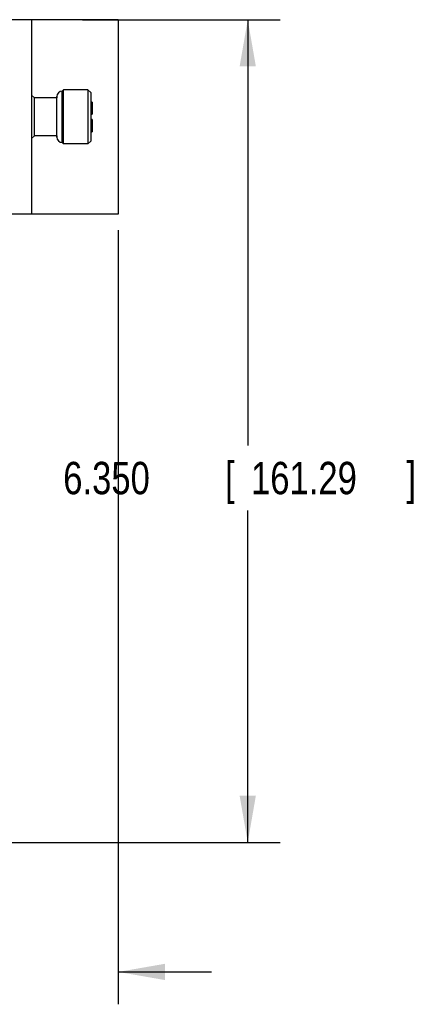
# Model space of a CAD drawing. Header units: inches. Extents: x 0 to 22, y 0 to 17.
# Tile 8 of 13: x 16.2 to 17.7, y 4.9 to 8.7. Entities that reach past the tile are written whole.
import ezdxf

# ---------------------------------------------------------------- set-up
doc = ezdxf.new("R2010")
doc.units = ezdxf.units.IN
doc.header["$LTSCALE"] = 1.21
doc.header["$MEASUREMENT"] = 0
doc.layers.get('0').update_dxf_attribs({"linetype": 'CONTINUOUS'})
doc.layers.add('DIMENSIONS', color=7, linetype='CONTINUOUS')
doc.styles.get("Standard").update_dxf_attribs({"font": 'txt', "width": 0.8})
doc.dimstyles.new('DIMSTYLE_1', dxfattribs={"dimtxt": 0.125, "dimasz": 0.18, "dimexe": 0.18, "dimexo": 0.0625, "dimgap": 0.09, "dimtad": 0, "dimtih": 1, "dimtoh": 1, "dimdec": 3, "dimlfac": 2, "dimzin": 4, "dimdsep": 46, "dimtxsty": 'STANDARD', "dimblk": '_FILLED', "dimblk1": '_FILLED', "dimblk2": '_FILLED', "dimcen": 0.09, "dimadec": 0, "dimazin": 0, "dimtp": 0.01, "dimtm": 0.01, "dimtfac": 1, "dimtdec": 3, "dimtofl": 0, "dimtmove": 0, "dimatfit": 3, "dimldrblk": '_FILLED', "dimfxl": 1, "dimtolj": 1, "dimtzin": 4, "dimarcsym": 0})

# ---------------------------------------------------------------- blocks, each defined once
blk = doc.blocks.new('_FILLED')
at = {"color": 0, "linetype": 'BYBLOCK'}
blk.add_solid([(0, 0), (-1, 0.174), (-1, -0.174)], dxfattribs=at)
blk = doc.blocks.new('*D1')
at = {"layer": 'DIMENSIONS', "color": 2, "linetype": 'CONTINUOUS'}
for p, q in [((16.5335, 7.8411), (16.5335, 4.8536)), ((15.768, 5.5076), (15.768, 4.8536)), ((15.768, 4.9786), (15.3305, 4.9786)), ((16.5335, 4.9786), (16.8935, 4.9786))]:
    blk.add_line(p, q, dxfattribs=at)
at = {"layer": 'DIMENSIONS', "color": 2, "linetype": 'CONTINUOUS', "xscale": 0.18, "yscale": 0.18, "zscale": 0.18}
blk.add_blockref('_FILLED', (15.768, 4.9786), dxfattribs=at)
at = {"layer": 'DIMENSIONS', "color": 2, "linetype": 'CONTINUOUS', "xscale": 0.18, "yscale": 0.18, "zscale": 0.18, "rotation": 180}
blk.add_blockref('_FILLED', (16.5335, 4.9786), dxfattribs=at)
at = {"layer": 'DIMENSIONS', "color": 2, "linetype": 'CONTINUOUS', "width": 0.8}
for s, p in [('1.531', (13.943, 4.9161)), ('[', (14.568, 4.9161)), ('38.89', (14.668, 4.9161)), (']', (15.168, 4.9161))]:
    blk.add_text(s, height=0.125, dxfattribs=at).set_placement(p)
blk = doc.blocks.new('*D2')
at = {"layer": 'DIMENSIONS', "color": 2, "linetype": 'CONTINUOUS'}
for p, q in [((16.3953, 8.6536), (17.1586, 8.6536)), ((17.0336, 8.6536), (17.0336, 7.0097)), ((17.0336, 5.4786), (17.0336, 6.7597)), ((16.0555, 5.4786), (17.1586, 5.4786))]:
    blk.add_line(p, q, dxfattribs=at)
at = {"layer": 'DIMENSIONS', "color": 2, "linetype": 'CONTINUOUS', "xscale": 0.18, "yscale": 0.18, "zscale": 0.18}
for p, rotation in [((17.0336, 8.6536), 90), ((17.0336, 5.4786), 270)]:
    blk.add_blockref('_FILLED', p, dxfattribs=dict(at, rotation=rotation))
at = {"layer": 'DIMENSIONS', "color": 2, "linetype": 'CONTINUOUS', "width": 0.8}
for s, p in [('[', (16.9461, 6.8222)), (']', (17.6461, 6.8222)), ('6.350', (16.3211, 6.8222)), ('161.29', (17.0461, 6.8222))]:
    blk.add_text(s, height=0.125, dxfattribs=at).set_placement(p)

msp = doc.modelspace()

# ---------------------------------------------------------------- linework, layer by layer
at = {"color": 7, "linetype": 'CONTINUOUS'}
for p, q in [((16.53363, 8.65357), (15.768, 8.65362)), ((16.19822, 8.65362), (16.19817, 7.96612)), ((16.53363, 8.65357), (16.5335, 7.90357)), ((16.20977, 8.3516), (16.19802, 8.36202)), ((16.3175, 8.18057), (16.31753, 8.37663)), ((16.31751, 8.37764), (16.32273, 8.38285)), ((16.31753, 8.37663), (16.31751, 8.37764)), ((16.32282, 8.2786), (16.32273, 8.38285)), ((16.41673, 8.38284), (16.32273, 8.38285)), ((16.41673, 8.38284), (16.41679, 8.22222)), ((16.42715, 8.37241), (16.41673, 8.38284)), ((16.42715, 8.3724), (16.42719, 8.21603)), ((16.20975, 8.20565), (16.20977, 8.3516)), ((16.29666, 8.35158), (16.20977, 8.3516)), ((16.29666, 8.35679), (16.29663, 8.35158)), ((16.29665, 8.20121), (16.29667, 8.356)), ((16.29667, 8.356), (16.29666, 8.35678)), ((16.43302, 8.33592), (16.42722, 8.3385)), ((16.43302, 8.33591), (16.43307, 8.28901)), ((16.42723, 8.28901), (16.43307, 8.28901)), ((16.32269, 8.17435), (16.32282, 8.2786)), ((16.43307, 8.26816), (16.42723, 8.26816)), ((16.43307, 8.26816), (16.433, 8.22126)), ((16.41679, 8.22222), (16.41669, 8.17434)), ((16.42719, 8.21603), (16.42712, 8.18477)), ((16.433, 8.22125), (16.4272, 8.21867)), ((16.20975, 8.20565), (16.198, 8.19522)), ((16.29664, 8.20563), (16.20975, 8.20565)), ((16.29661, 8.20563), (16.29662, 8.20121)), ((16.29662, 8.20121), (16.29664, 8.20042)), ((16.29664, 8.20042), (16.29665, 8.20121)), ((16.31748, 8.17957), (16.3175, 8.18057)), ((16.31748, 8.17957), (16.32269, 8.17435)), ((16.41669, 8.17434), (16.32269, 8.17435)), ((16.42712, 8.18476), (16.41669, 8.17434)), ((16.19817, 7.96612), (16.1981, 7.90362)), ((16.5335, 7.90357), (15.768, 7.90362))]:
    msp.add_line(p, q, dxfattribs=at)
for centre, start, end in [((16.31751, 8.35679), 89.99059, 179.99059), ((16.31749, 8.20042), 179.99059, 269.99059)]:
    msp.add_arc(centre, 0.02085, start, end, dxfattribs=at)

# ---------------------------------------------------------------- dimensions: what is measured, and where the dimension line sits
at = {"layer": 'DIMENSIONS', "color": 2, "linetype": 'CONTINUOUS'}
dim = msp.add_linear_dim(base=(17.03363, 5.47862), p1=(16.39533, 8.6536), p2=(16.0555, 5.47862), angle=270, dimstyle='DIMSTYLE_1', dxfattribs=at)
dim.commit()
dim.dimension.update_dxf_attribs({"geometry": '*D2', "text_midpoint": (17.03363, 6.88466), "dimtype": 160})
dim = msp.add_linear_dim(base=(16.5335, 4.97862), p1=(15.768, 5.50762), p2=(16.5335, 7.84107), dimstyle='DIMSTYLE_1', dxfattribs=at)
dim.commit()
dim.dimension.update_dxf_attribs({"geometry": '*D1', "text_midpoint": (14.6055, 4.97862), "dimtype": 160})

doc.saveas('drawing.dxf')
